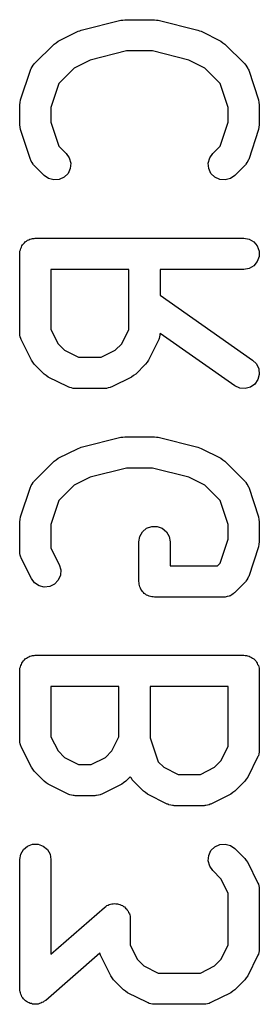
# Model space of a CAD drawing. Extents: x 48 to 353, y -143 to -50.
# Tile 33 of 70: x 130.35 to 131.5, y -69.04 to -64.31. Entities that reach past the tile are written whole.
import ezdxf

# ---------------------------------------------------------------- set-up
doc = ezdxf.new("R2010")
doc.units = 0
doc.header["$MEASUREMENT"] = 0
doc.layers.add('BLACK', color=7, linetype='CONTINUOUS')

msp = doc.modelspace()

# ---------------------------------------------------------------- linework, layer by layer
at = {"layer": 'Black'}
for p, q in [((130.641, -64.3641), (130.832, -64.3165)), ((130.832, -64.3165), (130.841, -64.3159)), ((130.841, -64.3159), (130.85, -64.3143)), ((130.85, -64.3143), (130.993, -64.3143)), ((130.993, -64.3143), (131.002, -64.3159)), ((131.002, -64.3159), (131.011, -64.3165)), ((131.011, -64.3165), (131.201, -64.3641)), ((130.53, -64.4174), (130.626, -64.3698)), ((130.626, -64.3698), (130.634, -64.3675)), ((130.634, -64.3675), (130.641, -64.3641)), ((131.201, -64.3641), (131.209, -64.3675)), ((131.209, -64.3675), (131.217, -64.3698)), ((131.217, -64.3698), (131.312, -64.4174)), ((130.416, -64.5267), (130.511, -64.4315)), ((130.511, -64.4315), (130.521, -64.4246)), ((130.521, -64.4246), (130.53, -64.4174)), ((131.312, -64.4174), (131.321, -64.4246)), ((131.321, -64.4246), (131.331, -64.4315)), ((131.331, -64.4315), (131.427, -64.5267)), ((130.859, -64.4643), (130.685, -64.5077)), ((130.983, -64.4643), (130.859, -64.4643)), ((131.157, -64.5077), (130.983, -64.4643)), ((130.401, -64.5481), (130.406, -64.5409)), ((130.406, -64.5409), (130.41, -64.5331)), ((130.41, -64.5331), (130.413, -64.5303)), ((130.413, -64.5303), (130.416, -64.5267)), ((130.685, -64.5077), (130.608, -64.5462)), ((131.234, -64.5462), (131.157, -64.5077)), ((131.427, -64.5267), (131.429, -64.5303)), ((131.429, -64.5303), (131.432, -64.5331)), ((131.432, -64.5331), (131.436, -64.5409)), ((131.436, -64.5409), (131.441, -64.5481)), ((130.35, -64.6989), (130.398, -64.556)), ((130.398, -64.556), (130.4, -64.5522)), ((130.4, -64.5522), (130.401, -64.5481)), ((130.608, -64.5462), (130.534, -64.6203)), ((131.308, -64.6203), (131.234, -64.5462)), ((131.441, -64.5481), (131.443, -64.5522)), ((131.443, -64.5522), (131.445, -64.556)), ((131.445, -64.556), (131.492, -64.6989)), ((130.534, -64.6203), (130.496, -64.7348)), ((131.346, -64.7348), (131.308, -64.6203)), ((130.346, -64.7226), (130.348, -64.7108)), ((130.346, -64.8179), (130.346, -64.7226)), ((130.348, -64.7108), (130.35, -64.6989)), ((131.492, -64.6989), (131.494, -64.7108)), ((131.494, -64.7108), (131.496, -64.7226)), ((131.496, -64.7226), (131.496, -64.8179)), ((130.496, -64.7348), (130.496, -64.8057)), ((131.346, -64.8057), (131.346, -64.7348)), ((130.348, -64.8297), (130.346, -64.8179)), ((130.496, -64.8057), (130.534, -64.9202)), ((131.308, -64.9202), (131.346, -64.8057)), ((131.496, -64.8179), (131.494, -64.8297)), ((130.35, -64.8416), (130.348, -64.8297)), ((130.398, -64.9844), (130.35, -64.8416)), ((131.492, -64.8416), (131.445, -64.9844)), ((131.494, -64.8297), (131.492, -64.8416)), ((130.534, -64.9202), (130.569, -64.9553)), ((130.569, -64.9553), (130.584, -64.9766)), ((131.258, -64.9766), (131.273, -64.9553)), ((131.273, -64.9553), (131.308, -64.9202)), ((130.4, -64.9882), (130.398, -64.9844)), ((130.401, -64.9924), (130.4, -64.9882)), ((130.406, -64.9996), (130.401, -64.9924)), ((130.41, -65.0073), (130.406, -64.9996)), ((130.413, -65.0102), (130.41, -65.0073)), ((130.416, -65.0137), (130.413, -65.0102)), ((130.584, -64.9766), (130.591, -65.0018)), ((130.591, -65.0018), (130.589, -65.0277)), ((131.251, -65.0018), (131.258, -64.9766)), ((131.253, -65.0277), (131.251, -65.0018)), ((131.429, -65.0102), (131.427, -65.0137)), ((131.432, -65.0073), (131.429, -65.0102)), ((131.436, -64.9996), (131.432, -65.0073)), ((131.441, -64.9924), (131.436, -64.9996)), ((131.443, -64.9882), (131.441, -64.9924)), ((131.445, -64.9844), (131.443, -64.9882)), ((130.463, -65.0614), (130.416, -65.0137)), ((130.578, -65.0514), (130.559, -65.0698)), ((130.589, -65.0277), (130.578, -65.0514)), ((131.264, -65.0514), (131.253, -65.0277)), ((131.283, -65.0698), (131.264, -65.0514)), ((131.427, -65.0137), (131.379, -65.0614)), ((130.485, -65.0763), (130.463, -65.0614)), ((130.51, -65.083), (130.485, -65.0763)), ((130.536, -65.0808), (130.51, -65.083)), ((130.559, -65.0698), (130.536, -65.0808)), ((131.306, -65.0808), (131.283, -65.0698)), ((131.332, -65.083), (131.306, -65.0808)), ((131.358, -65.0763), (131.332, -65.083)), ((131.379, -65.0614), (131.358, -65.0763)), ((130.36, -65.3944), (130.364, -65.3887)), ((130.364, -65.3887), (130.369, -65.3845)), ((130.369, -65.3845), (130.373, -65.3795)), ((130.373, -65.3795), (130.379, -65.3762)), ((130.379, -65.3762), (130.384, -65.372)), ((130.384, -65.372), (130.39, -65.3697)), ((130.39, -65.3697), (130.395, -65.3664)), ((130.395, -65.3664), (130.402, -65.3653)), ((130.402, -65.3653), (130.408, -65.363)), ((130.408, -65.363), (130.415, -65.363)), ((130.415, -65.363), (130.421, -65.3619)), ((130.421, -65.3619), (131.421, -65.3619)), ((131.421, -65.3619), (131.447, -65.3664)), ((131.447, -65.3664), (131.469, -65.3795)), ((131.469, -65.3795), (131.486, -65.3994)), ((130.346, -65.4369), (130.347, -65.4304)), ((130.346, -65.8179), (130.346, -65.4369)), ((130.347, -65.4239), (130.35, -65.4177)), ((130.347, -65.4304), (130.347, -65.4239)), ((130.35, -65.4177), (130.351, -65.4113)), ((130.351, -65.4113), (130.354, -65.4056)), ((130.354, -65.4056), (130.356, -65.3994)), ((130.356, -65.3994), (130.36, -65.3944)), ((131.486, -65.3994), (131.495, -65.4239)), ((131.495, -65.4239), (131.495, -65.4499)), ((131.486, -65.4744), (131.469, -65.4944)), ((131.495, -65.4499), (131.486, -65.4744)), ((130.496, -65.5119), (130.496, -65.8002)), ((130.87, -65.5119), (130.496, -65.5119)), ((130.87, -65.8002), (130.87, -65.5119)), ((131.421, -65.5119), (131.02, -65.5119)), ((131.02, -65.5119), (131.02, -65.636)), ((131.447, -65.5074), (131.421, -65.5119)), ((131.469, -65.4944), (131.447, -65.5074)), ((131.02, -65.636), (131.464, -65.9469)), ((130.496, -65.8002), (130.53, -65.8687)), ((130.836, -65.8687), (130.87, -65.8002)), ((130.347, -65.8221), (130.346, -65.8179)), ((130.347, -65.8264), (130.347, -65.8221)), ((130.349, -65.8349), (130.347, -65.8264)), ((130.351, -65.8435), (130.349, -65.8349)), ((130.353, -65.8473), (130.351, -65.8435)), ((130.354, -65.8514), (130.353, -65.8473)), ((130.402, -65.9466), (130.354, -65.8514)), ((131.012, -65.8514), (130.964, -65.9466)), ((131.013, -65.8473), (131.012, -65.8514)), ((131.015, -65.8435), (131.013, -65.8473)), ((131.017, -65.8349), (131.015, -65.8435)), ((131.019, -65.8264), (131.017, -65.8349)), ((131.02, -65.8189), (131.019, -65.8221)), ((131.019, -65.8221), (131.019, -65.8264)), ((131.378, -66.0698), (131.02, -65.8189)), ((130.53, -65.8687), (130.561, -65.8991)), ((130.561, -65.8991), (130.629, -65.9333)), ((130.737, -65.9333), (130.805, -65.8991)), ((130.805, -65.8991), (130.836, -65.8687)), ((130.409, -65.9563), (130.402, -65.9466)), ((130.416, -65.9661), (130.409, -65.9563)), ((130.629, -65.9333), (130.737, -65.9333)), ((130.957, -65.9563), (130.95, -65.9661)), ((130.964, -65.9466), (130.957, -65.9563)), ((131.464, -65.9469), (131.483, -65.9653)), ((130.463, -66.0137), (130.416, -65.9661)), ((130.95, -65.9661), (130.903, -66.0137)), ((131.483, -65.9653), (131.494, -65.9889)), ((131.494, -65.9889), (131.496, -66.0149)), ((130.473, -66.0206), (130.463, -66.0137)), ((130.483, -66.0278), (130.473, -66.0206)), ((130.578, -66.0754), (130.483, -66.0278)), ((130.883, -66.0278), (130.788, -66.0754)), ((130.893, -66.0206), (130.883, -66.0278)), ((130.903, -66.0137), (130.893, -66.0206)), ((131.489, -66.04), (131.474, -66.0614)), ((131.496, -66.0149), (131.489, -66.04)), ((130.582, -66.0766), (130.578, -66.0754)), ((130.586, -66.0788), (130.582, -66.0766)), ((130.595, -66.0803), (130.586, -66.0788)), ((130.603, -66.0828), (130.595, -66.0803)), ((130.607, -66.0826), (130.603, -66.0828)), ((130.612, -66.0833), (130.607, -66.0826)), ((130.754, -66.0833), (130.612, -66.0833)), ((130.759, -66.0826), (130.754, -66.0833)), ((130.763, -66.0828), (130.759, -66.0826)), ((130.771, -66.0803), (130.763, -66.0828)), ((130.78, -66.0788), (130.771, -66.0803)), ((130.784, -66.0766), (130.78, -66.0788)), ((130.788, -66.0754), (130.784, -66.0766)), ((131.402, -66.0808), (131.378, -66.0698)), ((131.428, -66.083), (131.402, -66.0808)), ((131.453, -66.0763), (131.428, -66.083)), ((131.474, -66.0614), (131.453, -66.0763)), ((130.641, -66.3641), (130.832, -66.3165)), ((130.832, -66.3165), (130.841, -66.3159)), ((130.841, -66.3159), (130.85, -66.3143)), ((130.85, -66.3143), (130.993, -66.3143)), ((130.993, -66.3143), (131.002, -66.3159)), ((131.002, -66.3159), (131.011, -66.3165)), ((131.011, -66.3165), (131.201, -66.3641)), ((130.53, -66.4174), (130.626, -66.3698)), ((130.626, -66.3698), (130.634, -66.3675)), ((130.634, -66.3675), (130.641, -66.3641)), ((131.201, -66.3641), (131.209, -66.3675)), ((131.209, -66.3675), (131.217, -66.3698)), ((131.217, -66.3698), (131.312, -66.4174)), ((130.511, -66.4315), (130.521, -66.4246)), ((130.521, -66.4246), (130.53, -66.4174)), ((131.312, -66.4174), (131.321, -66.4246)), ((131.321, -66.4246), (131.331, -66.4315)), ((130.416, -66.5267), (130.511, -66.4315)), ((130.859, -66.4643), (130.685, -66.5077)), ((130.983, -66.4643), (130.859, -66.4643)), ((131.157, -66.5077), (130.983, -66.4643)), ((131.331, -66.4315), (131.427, -66.5267)), ((130.685, -66.5077), (130.608, -66.5462)), ((131.234, -66.5462), (131.157, -66.5077)), ((130.35, -66.6989), (130.398, -66.556)), ((130.398, -66.556), (130.4, -66.5522)), ((130.4, -66.5522), (130.401, -66.5481)), ((130.401, -66.5481), (130.406, -66.5409)), ((130.406, -66.5409), (130.41, -66.5331)), ((130.41, -66.5331), (130.413, -66.5303)), ((130.413, -66.5303), (130.416, -66.5267)), ((130.608, -66.5462), (130.534, -66.6203)), ((131.308, -66.6203), (131.234, -66.5462)), ((131.427, -66.5267), (131.429, -66.5303)), ((131.429, -66.5303), (131.432, -66.5331)), ((131.432, -66.5331), (131.436, -66.5409)), ((131.436, -66.5409), (131.441, -66.5481)), ((131.441, -66.5481), (131.443, -66.5522)), ((131.443, -66.5522), (131.445, -66.556)), ((131.445, -66.556), (131.492, -66.6989)), ((130.534, -66.6203), (130.496, -66.7348)), ((131.346, -66.7348), (131.308, -66.6203)), ((130.346, -66.7226), (130.348, -66.7108)), ((130.348, -66.7108), (130.35, -66.6989)), ((131.492, -66.6989), (131.494, -66.7108)), ((131.494, -66.7108), (131.496, -66.7226)), ((130.346, -66.8655), (130.346, -66.7226)), ((130.496, -66.7348), (130.496, -66.8478)), ((130.935, -66.7696), (130.955, -66.7529)), ((130.955, -66.7529), (130.98, -66.744)), ((130.98, -66.744), (131.006, -66.744)), ((131.006, -66.744), (131.03, -66.7529)), ((131.03, -66.7529), (131.05, -66.7696)), ((131.346, -66.8057), (131.346, -66.7348)), ((131.496, -66.7226), (131.496, -66.8179)), ((130.918, -66.8179), (130.922, -66.7922)), ((130.922, -66.7922), (130.935, -66.7696)), ((131.05, -66.7696), (131.063, -66.7922)), ((131.063, -66.7922), (131.068, -66.8179)), ((131.308, -66.9202), (131.346, -66.8057)), ((130.496, -66.8478), (130.536, -66.9272)), ((130.918, -67.0083), (130.918, -66.8179)), ((131.068, -66.8179), (131.068, -66.9333)), ((131.492, -66.8416), (131.445, -66.9844)), ((131.494, -66.8297), (131.492, -66.8416)), ((131.496, -66.8179), (131.494, -66.8297)), ((130.347, -66.8697), (130.346, -66.8655)), ((130.347, -66.8741), (130.347, -66.8697)), ((130.349, -66.8825), (130.347, -66.8741)), ((130.351, -66.8911), (130.349, -66.8825)), ((130.353, -66.8949), (130.351, -66.8911)), ((130.354, -66.899), (130.353, -66.8949)), ((130.402, -66.9943), (130.354, -66.899)), ((130.536, -66.9272), (130.543, -66.9521)), ((131.068, -66.9333), (131.295, -66.9333)), ((131.295, -66.9333), (131.308, -66.9202)), ((130.417, -67.0152), (130.402, -66.9943)), ((130.542, -66.9781), (130.531, -67.002)), ((130.543, -66.9521), (130.542, -66.9781)), ((131.441, -66.9924), (131.436, -66.9996)), ((131.443, -66.9882), (131.441, -66.9924)), ((131.445, -66.9844), (131.443, -66.9882)), ((130.439, -67.0295), (130.417, -67.0152)), ((130.464, -67.0356), (130.439, -67.0295)), ((130.49, -67.0326), (130.464, -67.0356)), ((130.513, -67.021), (130.49, -67.0326)), ((130.531, -67.002), (130.513, -67.021)), ((130.919, -67.0148), (130.918, -67.0083)), ((130.919, -67.0214), (130.919, -67.0148)), ((130.921, -67.0275), (130.919, -67.0214)), ((130.922, -67.034), (130.921, -67.0275)), ((130.925, -67.0397), (130.922, -67.034)), ((130.928, -67.0458), (130.925, -67.0397)), ((131.427, -67.0137), (131.379, -67.0614)), ((131.429, -67.0102), (131.427, -67.0137)), ((131.432, -67.0073), (131.429, -67.0102)), ((131.436, -66.9996), (131.432, -67.0073)), ((130.932, -67.0509), (130.928, -67.0458)), ((130.935, -67.0565), (130.932, -67.0509)), ((130.94, -67.0608), (130.935, -67.0565)), ((130.944, -67.0658), (130.94, -67.0608)), ((130.95, -67.0691), (130.944, -67.0658)), ((130.955, -67.0733), (130.95, -67.0691)), ((130.961, -67.0755), (130.955, -67.0733)), ((130.967, -67.0788), (130.961, -67.0755)), ((130.973, -67.0799), (130.967, -67.0788)), ((130.98, -67.0822), (130.973, -67.0799)), ((130.986, -67.0822), (130.98, -67.0822)), ((130.993, -67.0833), (130.986, -67.0822)), ((131.326, -67.0833), (130.993, -67.0833)), ((131.329, -67.0828), (131.326, -67.0833)), ((131.332, -67.083), (131.329, -67.0828)), ((131.342, -67.0805), (131.332, -67.083)), ((131.352, -67.0788), (131.342, -67.0805)), ((131.354, -67.0772), (131.352, -67.0788)), ((131.358, -67.0763), (131.354, -67.0772)), ((131.366, -67.0707), (131.358, -67.0763)), ((131.374, -67.0658), (131.366, -67.0707)), ((131.376, -67.0633), (131.374, -67.0658)), ((131.379, -67.0614), (131.376, -67.0633)), ((130.379, -67.3762), (130.384, -67.372)), ((130.384, -67.372), (130.39, -67.3697)), ((130.39, -67.3697), (130.395, -67.3664)), ((130.395, -67.3664), (130.402, -67.3653)), ((130.402, -67.3653), (130.408, -67.363)), ((130.408, -67.363), (130.415, -67.363)), ((130.415, -67.363), (130.421, -67.3619)), ((130.421, -67.3619), (131.421, -67.3619)), ((131.421, -67.3619), (131.428, -67.363)), ((131.428, -67.363), (131.434, -67.363)), ((131.434, -67.363), (131.44, -67.3653)), ((131.44, -67.3653), (131.447, -67.3664)), ((131.447, -67.3664), (131.452, -67.3697)), ((131.452, -67.3697), (131.459, -67.372)), ((131.459, -67.372), (131.464, -67.3762)), ((130.347, -67.4239), (130.35, -67.4177)), ((130.35, -67.4177), (130.351, -67.4113)), ((130.351, -67.4113), (130.354, -67.4056)), ((130.354, -67.4056), (130.356, -67.3994)), ((130.356, -67.3994), (130.36, -67.3944)), ((130.36, -67.3944), (130.364, -67.3887)), ((130.364, -67.3887), (130.369, -67.3845)), ((130.369, -67.3845), (130.373, -67.3795)), ((130.373, -67.3795), (130.379, -67.3762)), ((131.464, -67.3762), (131.469, -67.3795)), ((131.469, -67.3795), (131.474, -67.3845)), ((131.474, -67.3845), (131.479, -67.3887)), ((131.479, -67.3887), (131.482, -67.3944)), ((131.482, -67.3944), (131.486, -67.3994)), ((131.486, -67.3994), (131.488, -67.4056)), ((131.488, -67.4056), (131.492, -67.4113)), ((131.492, -67.4113), (131.493, -67.4177)), ((131.493, -67.4177), (131.495, -67.4239)), ((130.346, -67.4369), (130.347, -67.4304)), ((130.346, -67.7702), (130.346, -67.4369)), ((130.347, -67.4304), (130.347, -67.4239)), ((131.495, -67.4239), (131.495, -67.4304)), ((131.495, -67.4304), (131.496, -67.4369)), ((131.496, -67.4369), (131.496, -67.8179)), ((130.496, -67.5119), (130.496, -67.7525)), ((130.822, -67.5119), (130.496, -67.5119)), ((130.822, -67.7525), (130.822, -67.5119)), ((130.972, -67.5119), (130.972, -67.7581)), ((131.346, -67.5119), (130.972, -67.5119)), ((131.346, -67.8002), (131.346, -67.5119)), ((130.347, -67.7745), (130.346, -67.7702)), ((130.347, -67.7788), (130.347, -67.7745)), ((130.349, -67.7872), (130.347, -67.7788)), ((130.351, -67.7959), (130.349, -67.7872)), ((130.353, -67.7996), (130.351, -67.7959)), ((130.496, -67.7525), (130.53, -67.821)), ((130.788, -67.821), (130.822, -67.7525)), ((130.972, -67.7581), (131.01, -67.8726)), ((130.354, -67.8038), (130.353, -67.7996)), ((130.402, -67.899), (130.354, -67.8038)), ((130.53, -67.821), (130.561, -67.8515)), ((130.758, -67.8515), (130.788, -67.821)), ((131.312, -67.8687), (131.346, -67.8002)), ((131.492, -67.8435), (131.489, -67.8473)), ((131.493, -67.8349), (131.492, -67.8435)), ((131.496, -67.8264), (131.493, -67.8349)), ((131.496, -67.8179), (131.495, -67.8221)), ((131.495, -67.8221), (131.496, -67.8264)), ((130.561, -67.8515), (130.629, -67.8857)), ((130.629, -67.8857), (130.689, -67.8857)), ((130.689, -67.8857), (130.758, -67.8515)), ((131.01, -67.8726), (131.037, -67.8991)), ((131.281, -67.8991), (131.312, -67.8687)), ((131.488, -67.8514), (131.441, -67.9466)), ((131.489, -67.8473), (131.488, -67.8514)), ((130.409, -67.9087), (130.402, -67.899)), ((130.416, -67.9185), (130.409, -67.9087)), ((130.463, -67.9661), (130.416, -67.9185)), ((131.037, -67.8991), (131.106, -67.9333)), ((131.106, -67.9333), (131.213, -67.9333)), ((131.213, -67.9333), (131.281, -67.8991)), ((130.473, -67.973), (130.463, -67.9661)), ((130.483, -67.9802), (130.473, -67.973)), ((130.578, -68.0278), (130.483, -67.9802)), ((130.836, -67.9802), (130.74, -68.0278)), ((130.845, -67.973), (130.836, -67.9802)), ((130.855, -67.9661), (130.845, -67.973)), ((130.877, -67.9444), (130.855, -67.9661)), ((130.877, -67.9448), (130.877, -67.9444)), ((130.882, -67.952), (130.877, -67.9448)), ((130.886, -67.9597), (130.882, -67.952)), ((130.889, -67.9626), (130.886, -67.9597)), ((130.892, -67.9661), (130.889, -67.9626)), ((130.94, -68.0137), (130.892, -67.9661)), ((131.427, -67.9661), (131.379, -68.0137)), ((131.433, -67.9563), (131.427, -67.9661)), ((131.441, -67.9466), (131.433, -67.9563)), ((130.582, -68.029), (130.578, -68.0278)), ((130.586, -68.0312), (130.582, -68.029)), ((130.595, -68.0327), (130.586, -68.0312)), ((130.603, -68.0352), (130.595, -68.0327)), ((130.607, -68.035), (130.603, -68.0352)), ((130.612, -68.0357), (130.607, -68.035)), ((130.711, -68.035), (130.707, -68.0357)), ((130.715, -68.0352), (130.711, -68.035)), ((130.724, -68.0327), (130.715, -68.0352)), ((130.732, -68.0312), (130.724, -68.0327)), ((130.736, -68.029), (130.732, -68.0312)), ((130.74, -68.0278), (130.736, -68.029)), ((130.949, -68.0206), (130.94, -68.0137)), ((130.959, -68.0278), (130.949, -68.0206)), ((131.054, -68.0754), (130.959, -68.0278)), ((131.359, -68.0278), (131.264, -68.0754)), ((131.369, -68.0206), (131.359, -68.0278)), ((131.379, -68.0137), (131.369, -68.0206)), ((130.707, -68.0357), (130.612, -68.0357)), ((131.058, -68.0766), (131.054, -68.0754)), ((131.062, -68.0788), (131.058, -68.0766)), ((131.071, -68.0803), (131.062, -68.0788)), ((131.079, -68.0828), (131.071, -68.0803)), ((131.248, -68.0803), (131.239, -68.0828)), ((131.256, -68.0788), (131.248, -68.0803)), ((131.26, -68.0766), (131.256, -68.0788)), ((131.264, -68.0754), (131.26, -68.0766)), ((131.084, -68.0826), (131.079, -68.0828)), ((131.088, -68.0833), (131.084, -68.0826)), ((131.231, -68.0833), (131.088, -68.0833)), ((131.235, -68.0826), (131.231, -68.0833)), ((131.239, -68.0828), (131.235, -68.0826)), ((130.384, -68.2767), (130.408, -68.2678)), ((130.408, -68.2678), (130.434, -68.2678)), ((130.434, -68.2678), (130.459, -68.2767)), ((131.283, -68.2802), (131.306, -68.2692)), ((131.306, -68.2692), (131.332, -68.267)), ((131.332, -68.267), (131.358, -68.2737)), ((130.346, -68.3417), (130.351, -68.316)), ((130.351, -68.316), (130.364, -68.2935)), ((130.364, -68.2935), (130.384, -68.2767)), ((130.459, -68.2767), (130.479, -68.2935)), ((130.479, -68.2935), (130.492, -68.316)), ((130.492, -68.316), (130.496, -68.3417)), ((131.253, -68.3223), (131.264, -68.2986)), ((131.264, -68.2986), (131.283, -68.2802)), ((131.358, -68.2737), (131.379, -68.2886)), ((131.379, -68.2886), (131.427, -68.3363)), ((130.346, -68.9607), (130.346, -68.3417)), ((130.496, -68.3417), (130.496, -68.7954)), ((131.251, -68.3482), (131.253, -68.3223)), ((131.258, -68.3734), (131.251, -68.3482)), ((131.427, -68.3363), (131.433, -68.3461)), ((131.433, -68.3461), (131.441, -68.3557)), ((131.441, -68.3557), (131.488, -68.451)), ((131.273, -68.3947), (131.258, -68.3734)), ((131.312, -68.4337), (131.273, -68.3947)), ((131.346, -68.5022), (131.312, -68.4337)), ((131.488, -68.451), (131.489, -68.4551)), ((131.489, -68.4551), (131.492, -68.4589)), ((131.492, -68.4589), (131.493, -68.4675)), ((131.346, -68.7525), (131.346, -68.5022)), ((131.493, -68.4675), (131.496, -68.4759)), ((131.496, -68.4759), (131.495, -68.4803)), ((131.495, -68.4803), (131.496, -68.4845)), ((131.496, -68.4845), (131.496, -68.7702)), ((130.782, -68.556), (130.789, -68.5535)), ((130.789, -68.5535), (130.795, -68.5535)), ((130.795, -68.5535), (130.801, -68.5524)), ((130.801, -68.5524), (130.808, -68.5535)), ((130.808, -68.5535), (130.815, -68.5535)), ((130.815, -68.5535), (130.821, -68.5555)), ((130.496, -68.7954), (130.753, -68.5709)), ((130.753, -68.5709), (130.759, -68.5671)), ((130.759, -68.5671), (130.765, -68.5624)), ((130.765, -68.5624), (130.77, -68.5604)), ((130.77, -68.5604), (130.775, -68.5574)), ((130.775, -68.5574), (130.782, -68.556)), ((130.821, -68.5555), (130.826, -68.5564)), ((130.826, -68.5564), (130.833, -68.5599)), ((130.833, -68.5599), (130.84, -68.5624)), ((130.84, -68.5624), (130.844, -68.5661)), ((130.844, -68.5661), (130.849, -68.5689)), ((130.849, -68.5689), (130.854, -68.5745)), ((130.854, -68.5745), (130.86, -68.5792)), ((130.86, -68.5792), (130.862, -68.5842)), ((130.862, -68.5842), (130.866, -68.5885)), ((130.866, -68.5885), (130.869, -68.5954)), ((130.869, -68.5954), (130.873, -68.6017)), ((130.873, -68.6017), (130.874, -68.6074)), ((130.874, -68.6074), (130.876, -68.6128)), ((130.876, -68.6128), (130.876, -68.6202)), ((130.876, -68.6202), (130.877, -68.6274)), ((130.877, -68.6274), (130.877, -68.7525)), ((130.731, -68.7897), (130.471, -69.0172)), ((130.732, -68.7959), (130.731, -68.7897)), ((130.877, -68.7525), (130.911, -68.821)), ((131.312, -68.821), (131.346, -68.7525)), ((131.493, -68.7872), (131.492, -68.7959)), ((131.496, -68.7788), (131.493, -68.7872)), ((131.496, -68.7702), (131.495, -68.7745)), ((131.495, -68.7745), (131.496, -68.7788)), ((130.734, -68.7996), (130.732, -68.7959)), ((130.735, -68.8038), (130.734, -68.7996)), ((130.783, -68.899), (130.735, -68.8038)), ((130.911, -68.821), (130.942, -68.8515)), ((131.281, -68.8515), (131.312, -68.821)), ((131.488, -68.8038), (131.441, -68.899)), ((131.489, -68.7996), (131.488, -68.8038)), ((131.492, -68.7959), (131.489, -68.7996)), ((130.942, -68.8515), (131.01, -68.8857)), ((131.213, -68.8857), (131.281, -68.8515)), ((130.79, -68.9087), (130.783, -68.899)), ((130.797, -68.9185), (130.79, -68.9087)), ((130.844, -68.9661), (130.797, -68.9185)), ((131.01, -68.8857), (131.213, -68.8857)), ((131.427, -68.9185), (131.379, -68.9661)), ((131.433, -68.9087), (131.427, -68.9185)), ((131.441, -68.899), (131.433, -68.9087)), ((130.347, -68.9679), (130.346, -68.9607)), ((130.348, -68.9753), (130.347, -68.9679)), ((130.35, -68.9807), (130.348, -68.9753)), ((130.854, -68.973), (130.844, -68.9661)), ((130.864, -68.9802), (130.854, -68.973)), ((131.369, -68.973), (131.359, -68.9802)), ((131.379, -68.9661), (131.369, -68.973)), ((130.351, -68.9864), (130.35, -68.9807)), ((130.354, -68.9927), (130.351, -68.9864)), ((130.357, -68.9996), (130.354, -68.9927)), ((130.361, -69.0039), (130.357, -68.9996)), ((130.364, -69.0089), (130.361, -69.0039)), ((130.369, -69.0136), (130.364, -69.0089)), ((130.374, -69.0192), (130.369, -69.0136)), ((130.379, -69.0219), (130.374, -69.0192)), ((130.384, -69.0257), (130.379, -69.0219)), ((130.391, -69.0282), (130.384, -69.0257)), ((130.459, -69.0257), (130.453, -69.0276)), ((130.464, -69.021), (130.459, -69.0257)), ((130.471, -69.0172), (130.464, -69.021)), ((130.959, -69.0278), (130.864, -68.9802)), ((131.359, -68.9802), (131.264, -69.0278)), ((130.397, -69.0317), (130.391, -69.0282)), ((130.403, -69.0326), (130.397, -69.0317)), ((130.408, -69.0346), (130.403, -69.0326)), ((130.415, -69.0346), (130.408, -69.0346)), ((130.423, -69.0357), (130.415, -69.0346)), ((130.428, -69.0346), (130.423, -69.0357)), ((130.434, -69.0346), (130.428, -69.0346)), ((130.441, -69.0321), (130.434, -69.0346)), ((130.448, -69.0306), (130.441, -69.0321)), ((130.453, -69.0276), (130.448, -69.0306)), ((130.963, -69.029), (130.959, -69.0278)), ((130.967, -69.0312), (130.963, -69.029)), ((130.976, -69.0327), (130.967, -69.0312)), ((130.984, -69.0352), (130.976, -69.0327)), ((130.988, -69.035), (130.984, -69.0352)), ((130.993, -69.0357), (130.988, -69.035)), ((131.231, -69.0357), (130.993, -69.0357)), ((131.235, -69.035), (131.231, -69.0357)), ((131.239, -69.0352), (131.235, -69.035)), ((131.248, -69.0327), (131.239, -69.0352)), ((131.256, -69.0312), (131.248, -69.0327)), ((131.26, -69.029), (131.256, -69.0312)), ((131.264, -69.0278), (131.26, -69.029))]:
    msp.add_line(p, q, dxfattribs=at)

doc.saveas('drawing.dxf')
